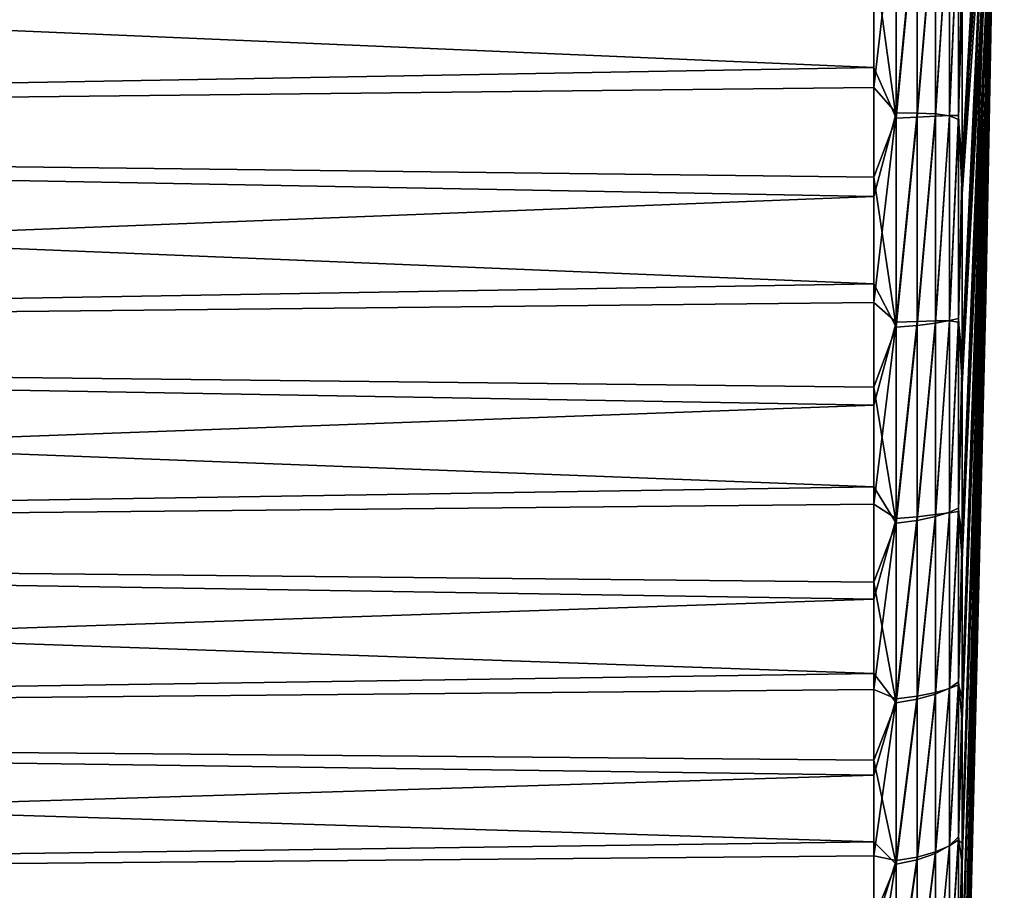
# Model space of a CAD drawing. Header units: millimetres. Extents: x -147 to 182, y -41 to 41.
# Tile 246 of 256: x 171 to 182, y -17 to -8. Entities that reach past the tile are written whole.
import ezdxf

# ---------------------------------------------------------------- set-up
doc = ezdxf.new("R2010")
doc.units = ezdxf.units.MM
doc.header["$LTSCALE"] = 51.403556
for name, color, linetype in [('102', 7, 'CONTINUOUS'), ('104', 7, 'CONTINUOUS'), ('97', 7, 'CONTINUOUS')]:
    doc.layers.add(name, color=color, linetype=linetype)

msp = doc.modelspace()

# ---------------------------------------------------------------- linework, layer by layer
at = {"layer": '102', "color": 7, "linetype": 'CONTINUOUS'}
for points in [[(181.493, -7.564, 7.755), (181.493, -8.385, 6.859), (181.7, 0, 0), (181.493, -7.564, 7.755)], [(181.493, -8.385, 6.859), (181.493, -9.1, 5.877), (181.7, 0, 0), (181.493, -8.385, 6.859)], [(181.493, -9.1, 5.877), (181.493, -9.701, 4.822), (181.7, 0, 0), (181.493, -9.1, 5.877)], [(181.493, -9.701, 4.822), (181.493, -10.18, 3.705), (181.7, 0, 0), (181.493, -9.701, 4.822)], [(181.493, -10.18, 3.705), (181.493, -10.531, 2.542), (181.7, 0, 0), (181.493, -10.18, 3.705)], [(181.493, -10.531, 2.542), (181.493, -10.749, 1.347), (181.7, 0, 0), (181.493, -10.531, 2.542)], [(181.493, -10.749, 1.347), (181.493, -10.832, 0.135), (181.7, 0, 0), (181.493, -10.749, 1.347)], [(181.493, -10.832, 0.135), (181.493, -10.779, -1.079), (181.7, 0, 0), (181.493, -10.832, 0.135)], [(181.493, -10.779, -1.079), (181.493, -10.591, -2.279), (181.7, 0, 0), (181.493, -10.779, -1.079)], [(181.493, -10.591, -2.279), (181.493, -10.269, -3.45), (181.7, 0, 0), (181.493, -10.591, -2.279)], [(181.493, -10.269, -3.45), (181.493, -9.818, -4.578), (181.7, 0, 0), (181.493, -10.269, -3.45)], [(181.493, -9.818, -4.578), (181.493, -9.244, -5.649), (181.7, 0, 0), (181.493, -9.818, -4.578)], [(181.493, -9.244, -5.649), (181.493, -8.553, -6.648), (181.7, 0, 0), (181.493, -9.244, -5.649)], [(181.493, -8.553, -6.648), (181.493, -7.755, -7.564), (181.7, 0, 0), (181.493, -8.553, -6.648)], [(181.493, -7.755, -7.564), (181.493, -6.859, -8.385), (181.7, 0, 0), (181.493, -7.755, -7.564)], [(181.227, -7.057, 20.483), (181.227, -9.331, 19.552), (181.493, -4.578, 9.818), (181.227, -7.057, 20.483)], [(181.493, -4.578, 9.818), (181.227, -9.331, 19.552), (181.493, -5.649, 9.244), (181.493, -4.578, 9.818)], [(181.493, -4.822, -9.701), (181.493, -5.877, -9.1), (181.227, -9.667, -19.388), (181.493, -4.822, -9.701)], [(181.227, -7.41, -20.358), (181.493, -4.822, -9.701), (181.227, -9.667, -19.388), (181.227, -7.41, -20.358)], [(181.227, -9.331, 19.552), (181.227, -11.485, 18.37), (181.493, -5.649, 9.244), (181.227, -9.331, 19.552)], [(181.493, -5.649, 9.244), (181.227, -11.485, 18.37), (181.493, -6.648, 8.553), (181.493, -5.649, 9.244)], [(181.493, -5.877, -9.1), (181.493, -6.859, -8.385), (181.227, -11.801, -18.169), (181.493, -5.877, -9.1)], [(181.227, -9.667, -19.388), (181.493, -5.877, -9.1), (181.227, -11.801, -18.169), (181.227, -9.667, -19.388)], [(181.227, -11.485, 18.37), (181.227, -13.491, 16.951), (181.493, -6.648, 8.553), (181.227, -11.485, 18.37)], [(181.493, -6.648, 8.553), (181.227, -13.491, 16.951), (181.493, -7.564, 7.755), (181.493, -6.648, 8.553)], [(181.493, -6.859, -8.385), (181.493, -7.755, -7.564), (181.227, -13.782, -16.716), (181.493, -6.859, -8.385)], [(181.227, -11.801, -18.169), (181.493, -6.859, -8.385), (181.227, -13.782, -16.716), (181.227, -11.801, -18.169)], [(181.227, -13.491, 16.951), (181.227, -15.324, 15.315), (181.493, -7.564, 7.755), (181.227, -13.491, 16.951)], [(181.493, -7.564, 7.755), (181.227, -15.324, 15.315), (181.493, -8.385, 6.859), (181.493, -7.564, 7.755)], [(181.493, -7.755, -7.564), (181.493, -8.553, -6.648), (181.227, -15.586, -15.048), (181.493, -7.755, -7.564)], [(181.227, -13.782, -16.716), (181.493, -7.755, -7.564), (181.227, -15.586, -15.048), (181.227, -13.782, -16.716)], [(181.227, -15.324, 15.315), (181.227, -16.959, 13.481), (181.493, -8.385, 6.859), (181.227, -15.324, 15.315)], [(181.493, -8.385, 6.859), (181.227, -16.959, 13.481), (181.493, -9.1, 5.877), (181.493, -8.385, 6.859)], [(181.493, -8.553, -6.648), (181.493, -9.244, -5.649), (181.227, -17.19, -13.186), (181.493, -8.553, -6.648)], [(181.227, -15.586, -15.048), (181.493, -8.553, -6.648), (181.227, -17.19, -13.186), (181.227, -15.586, -15.048)], [(181.227, -16.959, 13.481), (181.227, -18.377, 11.474), (181.493, -9.1, 5.877), (181.227, -16.959, 13.481)], [(181.493, -9.1, 5.877), (181.227, -18.377, 11.474), (181.493, -9.701, 4.822), (181.493, -9.1, 5.877)], [(181.493, -9.244, -5.649), (181.493, -9.818, -4.578), (181.227, -18.572, -11.155), (181.493, -9.244, -5.649)], [(181.227, -17.19, -13.186), (181.493, -9.244, -5.649), (181.227, -18.572, -11.155), (181.227, -17.19, -13.186)], [(181.227, -18.377, 11.474), (181.227, -19.558, 9.319), (181.493, -9.701, 4.822), (181.227, -18.377, 11.474)], [(181.493, -9.701, 4.822), (181.227, -19.558, 9.319), (181.235, -19.482, 8.705), (181.493, -9.701, 4.822)], [(181.242, -19.502, 8.086), (181.493, -9.701, 4.822), (181.235, -19.482, 8.705), (181.242, -19.502, 8.086)], [(181.243, -19.549, 7.778), (181.493, -9.701, 4.822), (181.242, -19.502, 8.086), (181.243, -19.549, 7.778)], [(181.245, -19.621, 7.474), (181.493, -9.701, 4.822), (181.243, -19.549, 7.778), (181.245, -19.621, 7.474)], [(181.493, -10.18, 3.705), (181.493, -9.701, 4.822), (181.245, -19.621, 7.474), (181.493, -10.18, 3.705)], [(181.493, -9.818, -4.578), (181.493, -10.269, -3.45), (181.227, -19.716, -8.98), (181.493, -9.818, -4.578)], [(181.227, -18.572, -11.155), (181.493, -9.818, -4.578), (181.227, -19.716, -8.98), (181.227, -18.572, -11.155)], [(181.493, -10.531, 2.542), (181.493, -10.18, 3.705), (181.227, -20.973, 5.433), (181.493, -10.531, 2.542)], [(181.227, -20.973, 5.433), (181.493, -10.18, 3.705), (181.235, -20.52, 5.853), (181.227, -20.973, 5.433)], [(181.493, -10.269, -3.45), (181.493, -10.591, -2.279), (181.227, -20.606, -6.69), (181.493, -10.269, -3.45)], [(181.227, -19.716, -8.98), (181.493, -10.269, -3.45), (181.227, -20.606, -6.69), (181.227, -19.716, -8.98)], [(181.235, -20.52, 5.853), (181.493, -10.18, 3.705), (181.242, -20.138, 6.341), (181.235, -20.52, 5.853)], [(181.242, -20.138, 6.341), (181.493, -10.18, 3.705), (181.243, -19.975, 6.608), (181.242, -20.138, 6.341)], [(181.243, -19.975, 6.608), (181.493, -10.18, 3.705), (181.245, -19.835, 6.886), (181.243, -19.975, 6.608)], [(181.245, -19.835, 6.886), (181.493, -10.18, 3.705), (181.245, -19.716, 7.176), (181.245, -19.835, 6.886)], [(181.245, -19.716, 7.176), (181.493, -10.18, 3.705), (181.245, -19.621, 7.474), (181.245, -19.716, 7.176)], [(181.493, -10.749, 1.347), (181.493, -10.531, 2.542), (181.227, -21.453, 3.023), (181.493, -10.749, 1.347)], [(181.227, -21.453, 3.023), (181.493, -10.531, 2.542), (181.227, -20.973, 5.433), (181.227, -21.453, 3.023)], [(181.493, -10.591, -2.279), (181.493, -10.779, -1.079), (181.227, -21.231, -4.314), (181.493, -10.591, -2.279)], [(181.227, -20.606, -6.69), (181.493, -10.591, -2.279), (181.227, -21.231, -4.314), (181.227, -20.606, -6.69)], [(181.493, -10.832, 0.135), (181.493, -10.749, 1.347), (181.227, -21.657, 0.574), (181.493, -10.832, 0.135)], [(181.227, -21.657, 0.574), (181.493, -10.749, 1.347), (181.227, -21.453, 3.023), (181.227, -21.657, 0.574)], [(181.493, -10.779, -1.079), (181.493, -10.832, 0.135), (181.227, -21.583, -1.882), (181.493, -10.779, -1.079)], [(181.227, -21.231, -4.314), (181.493, -10.779, -1.079), (181.227, -21.583, -1.882), (181.227, -21.231, -4.314)], [(181.227, -21.583, -1.882), (181.493, -10.832, 0.135), (181.227, -21.657, 0.574), (181.227, -21.583, -1.882)]]:
    msp.add_3dface(points, dxfattribs=at)
at = {"layer": '104', "color": 7, "linetype": 'CONTINUOUS'}
for points in [[(180.236, -7.216, 21.457), (180.236, -8.47, 20.993), (180.487, -6.288, 21.711), (180.236, -7.216, 21.457)], [(180.487, -6.288, 21.711), (180.236, -8.47, 20.993), (180.487, -8.756, 20.838), (180.487, -6.288, 21.711)], [(180.487, -6.288, 21.711), (180.487, -8.756, 20.838), (180.723, -6.301, 21.606), (180.487, -6.288, 21.711)], [(180.723, -6.301, 21.606), (180.487, -8.756, 20.838), (180.723, -8.758, 20.731), (180.723, -6.301, 21.606)], [(180.723, -6.301, 21.606), (180.723, -8.758, 20.731), (180.927, -6.326, 21.438), (180.723, -6.301, 21.606)], [(180.487, -8.815, -20.813), (180.236, -6.988, -21.532), (180.487, -6.35, -21.693), (180.487, -8.815, -20.813)], [(180.487, -8.815, -20.813), (180.487, -6.35, -21.693), (180.723, -6.349, -21.591), (180.487, -8.815, -20.813)], [(180.723, -8.805, -20.712), (180.487, -8.815, -20.813), (180.723, -6.349, -21.591), (180.723, -8.805, -20.712)], [(180.927, -6.326, 21.438), (180.723, -8.758, 20.731), (180.927, -8.768, 20.56), (180.927, -6.326, 21.438)], [(180.723, -8.805, -20.712), (180.723, -6.349, -21.591), (180.927, -6.353, -21.43), (180.723, -8.805, -20.712)], [(180.927, -8.793, -20.549), (180.723, -8.805, -20.712), (180.927, -6.353, -21.43), (180.927, -8.793, -20.549)], [(180.927, -6.326, 21.438), (180.927, -8.768, 20.56), (181.085, -6.37, 21.215), (180.927, -6.326, 21.438)], [(180.927, -8.793, -20.549), (180.927, -6.353, -21.43), (181.085, -6.365, -21.217), (180.927, -8.793, -20.549)], [(181.085, -8.785, -20.334), (180.927, -8.793, -20.549), (181.085, -6.365, -21.217), (181.085, -8.785, -20.334)], [(181.085, -6.37, 21.215), (180.927, -8.768, 20.56), (181.085, -8.791, 20.332), (181.085, -6.37, 21.215)], [(181.085, -8.785, -20.334), (181.085, -6.365, -21.217), (181.187, -6.388, -20.965), (181.085, -8.785, -20.334)], [(181.085, -6.37, 21.215), (181.085, -8.791, 20.332), (181.187, -6.435, 20.951), (181.085, -6.37, 21.215)], [(181.187, -8.786, -20.079), (181.085, -8.785, -20.334), (181.187, -6.388, -20.965), (181.187, -8.786, -20.079)], [(181.227, -7.41, -20.358), (181.187, -8.786, -20.079), (181.187, -6.388, -20.965), (181.227, -7.41, -20.358)], [(181.187, -6.435, 20.951), (181.085, -8.791, 20.332), (181.187, -8.831, 20.059), (181.187, -6.435, 20.951)], [(181.227, -7.057, 20.483), (181.187, -6.435, 20.951), (181.187, -8.831, 20.059), (181.227, -7.057, 20.483)], [(180.236, -8.247, -21.082), (180.236, -6.988, -21.532), (180.487, -8.815, -20.813), (180.236, -8.247, -21.082)], [(181.227, -9.331, 19.552), (181.227, -7.057, 20.483), (181.187, -8.831, 20.059), (181.227, -9.331, 19.552)], [(181.227, -7.41, -20.358), (181.227, -9.667, -19.388), (181.187, -8.786, -20.079), (181.227, -7.41, -20.358)], [(180.236, -9.477, -20.558), (180.236, -8.247, -21.082), (180.487, -8.815, -20.813), (180.236, -9.477, -20.558)], [(180.236, -8.47, 20.993), (180.236, -9.694, 20.457), (180.487, -8.756, 20.838), (180.236, -8.47, 20.993)], [(180.236, -9.694, 20.457), (180.236, -10.885, 19.849), (180.487, -8.756, 20.838), (180.236, -9.694, 20.457)], [(180.487, -8.756, 20.838), (180.236, -10.885, 19.849), (180.487, -11.107, 19.686), (180.487, -8.756, 20.838)], [(180.487, -11.163, -19.654), (180.236, -9.477, -20.558), (180.487, -8.815, -20.813), (180.487, -11.163, -19.654)], [(180.487, -8.756, 20.838), (180.487, -11.107, 19.686), (180.723, -8.758, 20.731), (180.487, -8.756, 20.838)], [(180.723, -8.758, 20.731), (180.487, -11.107, 19.686), (180.723, -11.099, 19.579), (180.723, -8.758, 20.731)], [(180.487, -11.163, -19.654), (180.487, -8.815, -20.813), (180.723, -8.805, -20.712), (180.487, -11.163, -19.654)], [(180.723, -11.143, -19.554), (180.487, -11.163, -19.654), (180.723, -8.805, -20.712), (180.723, -11.143, -19.554)], [(180.723, -8.758, 20.731), (180.723, -11.099, 19.579), (180.927, -8.768, 20.56), (180.723, -8.758, 20.731)], [(180.927, -8.768, 20.56), (180.723, -11.099, 19.579), (180.927, -11.091, 19.405), (180.927, -8.768, 20.56)], [(180.723, -11.143, -19.554), (180.723, -8.805, -20.712), (180.927, -8.793, -20.549), (180.723, -11.143, -19.554)], [(180.927, -11.116, -19.392), (180.723, -11.143, -19.554), (180.927, -8.793, -20.549), (180.927, -11.116, -19.392)], [(180.927, -8.768, 20.56), (180.927, -11.091, 19.405), (181.085, -8.791, 20.332), (180.927, -8.768, 20.56)], [(180.927, -11.116, -19.392), (180.927, -8.793, -20.549), (181.085, -8.785, -20.334), (180.927, -11.116, -19.392)], [(181.085, -11.088, -19.176), (180.927, -11.116, -19.392), (181.085, -8.785, -20.334), (181.085, -11.088, -19.176)], [(181.085, -8.791, 20.332), (180.927, -11.091, 19.405), (181.085, -11.092, 19.174), (181.085, -8.791, 20.332)], [(181.085, -11.088, -19.176), (181.085, -8.785, -20.334), (181.187, -8.786, -20.079), (181.085, -11.088, -19.176)], [(181.187, -11.065, -18.919), (181.085, -11.088, -19.176), (181.187, -8.786, -20.079), (181.187, -11.065, -18.919)], [(181.085, -8.791, 20.332), (181.085, -11.092, 19.174), (181.187, -8.831, 20.059), (181.085, -8.791, 20.332)], [(181.187, -8.831, 20.059), (181.085, -11.092, 19.174), (181.187, -11.107, 18.894), (181.187, -8.831, 20.059)], [(181.227, -9.667, -19.388), (181.187, -11.065, -18.919), (181.187, -8.786, -20.079), (181.227, -9.667, -19.388)], [(181.227, -9.331, 19.552), (181.187, -8.831, 20.059), (181.187, -11.107, 18.894), (181.227, -9.331, 19.552)], [(181.227, -11.485, 18.37), (181.227, -9.331, 19.552), (181.187, -11.107, 18.894), (181.227, -11.485, 18.37)], [(180.236, -10.674, -19.963), (180.236, -9.477, -20.558), (180.487, -11.163, -19.654), (180.236, -10.674, -19.963)], [(181.227, -9.667, -19.388), (181.227, -11.801, -18.169), (181.187, -11.065, -18.919), (181.227, -9.667, -19.388)], [(180.236, -11.834, -19.298), (180.236, -10.674, -19.963), (180.487, -11.163, -19.654), (180.236, -11.834, -19.298)], [(180.236, -10.885, 19.849), (180.236, -12.037, 19.172), (180.487, -11.107, 19.686), (180.236, -10.885, 19.849)], [(180.236, -12.037, 19.172), (180.236, -13.148, 18.428), (180.487, -11.107, 19.686), (180.236, -12.037, 19.172)], [(180.487, -11.107, 19.686), (180.236, -13.148, 18.428), (180.487, -13.309, 18.27), (180.487, -11.107, 19.686)], [(180.487, -13.36, -18.232), (180.236, -11.834, -19.298), (180.487, -11.163, -19.654), (180.487, -13.36, -18.232)], [(180.487, -11.107, 19.686), (180.487, -13.309, 18.27), (180.723, -11.099, 19.579), (180.487, -11.107, 19.686)], [(180.723, -11.099, 19.579), (180.487, -13.309, 18.27), (180.723, -13.29, 18.163), (180.723, -11.099, 19.579)], [(180.487, -13.36, -18.232), (180.487, -11.163, -19.654), (180.723, -11.143, -19.554), (180.487, -13.36, -18.232)], [(180.723, -13.331, -18.133), (180.487, -13.36, -18.232), (180.723, -11.143, -19.554), (180.723, -13.331, -18.133)], [(180.723, -11.099, 19.579), (180.723, -13.29, 18.163), (180.927, -11.091, 19.405), (180.723, -11.099, 19.579)], [(180.927, -11.091, 19.405), (180.723, -13.29, 18.163), (180.927, -13.266, 17.989), (180.927, -11.091, 19.405)], [(180.723, -13.331, -18.133), (180.723, -11.143, -19.554), (180.927, -11.116, -19.392), (180.723, -13.331, -18.133)], [(180.927, -13.288, -17.973), (180.723, -13.331, -18.133), (180.927, -11.116, -19.392), (180.927, -13.288, -17.973)], [(180.927, -13.288, -17.973), (180.927, -11.116, -19.392), (181.085, -11.088, -19.176), (180.927, -13.288, -17.973)], [(181.085, -13.24, -17.759), (180.927, -13.288, -17.973), (181.085, -11.088, -19.176), (181.085, -13.24, -17.759)], [(180.927, -11.091, 19.405), (180.927, -13.266, 17.989), (181.085, -11.092, 19.174), (180.927, -11.091, 19.405)], [(181.085, -11.092, 19.174), (180.927, -13.266, 17.989), (181.085, -13.244, 17.756), (181.085, -11.092, 19.174)], [(181.085, -13.24, -17.759), (181.085, -11.088, -19.176), (181.187, -11.065, -18.919), (181.085, -13.24, -17.759)], [(181.187, -13.193, -17.501), (181.085, -13.24, -17.759), (181.187, -11.065, -18.919), (181.187, -13.193, -17.501)], [(181.085, -11.092, 19.174), (181.085, -13.244, 17.756), (181.187, -11.107, 18.894), (181.085, -11.092, 19.174)], [(181.187, -11.107, 18.894), (181.085, -13.244, 17.756), (181.187, -13.232, 17.472), (181.187, -11.107, 18.894)], [(181.227, -11.801, -18.169), (181.187, -13.193, -17.501), (181.187, -11.065, -18.919), (181.227, -11.801, -18.169)], [(181.227, -11.485, 18.37), (181.187, -11.107, 18.894), (181.187, -13.232, 17.472), (181.227, -11.485, 18.37)], [(181.227, -13.491, 16.951), (181.227, -11.485, 18.37), (181.187, -13.232, 17.472), (181.227, -13.491, 16.951)], [(181.227, -11.801, -18.169), (181.227, -13.782, -16.716), (181.187, -13.193, -17.501), (181.227, -11.801, -18.169)], [(180.236, -12.952, -18.566), (180.236, -11.834, -19.298), (180.487, -13.36, -18.232), (180.236, -12.952, -18.566)], [(180.236, -14.025, -17.769), (180.236, -12.952, -18.566), (180.487, -13.36, -18.232), (180.236, -14.025, -17.769)], [(180.236, -13.148, 18.428), (180.236, -14.213, 17.62), (180.487, -13.309, 18.27), (180.236, -13.148, 18.428)], [(180.927, -15.281, -16.312), (180.927, -13.288, -17.973), (181.085, -13.24, -17.759), (180.927, -15.281, -16.312)], [(181.085, -15.212, -16.101), (180.927, -15.281, -16.312), (181.085, -13.24, -17.759), (181.085, -15.212, -16.101)], [(180.927, -13.266, 17.989), (180.927, -15.261, 16.331), (181.085, -13.244, 17.756), (180.927, -13.266, 17.989)], [(181.085, -13.244, 17.756), (180.927, -15.261, 16.331), (181.085, -15.216, 16.097), (181.085, -13.244, 17.756)], [(181.085, -15.212, -16.101), (181.085, -13.24, -17.759), (181.187, -13.193, -17.501), (181.085, -15.212, -16.101)], [(181.187, -15.141, -15.846), (181.085, -15.212, -16.101), (181.187, -13.193, -17.501), (181.187, -15.141, -15.846)], [(181.085, -13.244, 17.756), (181.085, -15.216, 16.097), (181.187, -13.232, 17.472), (181.085, -13.244, 17.756)], [(181.187, -13.232, 17.472), (181.085, -15.216, 16.097), (181.187, -15.177, 15.812), (181.187, -13.232, 17.472)], [(181.227, -13.782, -16.716), (181.187, -15.141, -15.846), (181.187, -13.193, -17.501), (181.227, -13.782, -16.716)], [(181.227, -13.491, 16.951), (181.187, -13.232, 17.472), (181.187, -15.177, 15.812), (181.227, -13.491, 16.951)], [(180.236, -14.213, 17.62), (180.236, -15.228, 16.75), (180.487, -13.309, 18.27), (180.236, -14.213, 17.62)], [(180.487, -13.309, 18.27), (180.236, -15.228, 16.75), (180.487, -15.332, 16.608), (180.487, -13.309, 18.27)], [(180.487, -15.379, -16.565), (180.236, -14.025, -17.769), (180.487, -13.36, -18.232), (180.487, -15.379, -16.565)], [(180.487, -13.309, 18.27), (180.487, -15.332, 16.608), (180.723, -13.29, 18.163), (180.487, -13.309, 18.27)], [(180.723, -13.29, 18.163), (180.487, -15.332, 16.608), (180.723, -15.302, 16.503), (180.723, -13.29, 18.163)], [(180.487, -15.379, -16.565), (180.487, -13.36, -18.232), (180.723, -13.331, -18.133), (180.487, -15.379, -16.565)], [(180.723, -15.339, -16.468), (180.487, -15.379, -16.565), (180.723, -13.331, -18.133), (180.723, -15.339, -16.468)], [(180.723, -13.29, 18.163), (180.723, -15.302, 16.503), (180.927, -13.266, 17.989), (180.723, -13.29, 18.163)], [(180.927, -13.266, 17.989), (180.723, -15.302, 16.503), (180.927, -15.261, 16.331), (180.927, -13.266, 17.989)], [(180.723, -15.339, -16.468), (180.723, -13.331, -18.133), (180.927, -13.288, -17.973), (180.723, -15.339, -16.468)], [(180.927, -15.281, -16.312), (180.723, -15.339, -16.468), (180.927, -13.288, -17.973), (180.927, -15.281, -16.312)], [(181.227, -15.324, 15.315), (181.227, -13.491, 16.951), (181.187, -15.177, 15.812), (181.227, -15.324, 15.315)], [(181.227, -13.782, -16.716), (181.227, -15.586, -15.048), (181.187, -15.141, -15.846), (181.227, -13.782, -16.716)], [(180.236, -15.05, -16.91), (180.236, -14.025, -17.769), (180.487, -15.379, -16.565), (180.236, -15.05, -16.91)], [(180.236, -16.022, -15.993), (180.236, -15.05, -16.91), (180.487, -15.379, -16.565), (180.236, -16.022, -15.993)], [(181.085, -16.979, -14.226), (181.085, -15.212, -16.101), (181.187, -15.141, -15.846), (181.085, -16.979, -14.226)], [(181.187, -16.884, -13.975), (181.085, -16.979, -14.226), (181.187, -15.141, -15.846), (181.187, -16.884, -13.975)], [(181.227, -15.586, -15.048), (181.187, -16.884, -13.975), (181.187, -15.141, -15.846), (181.227, -15.586, -15.048)], [(180.236, -15.228, 16.75), (180.236, -16.19, 15.822), (180.487, -15.332, 16.608), (180.236, -15.228, 16.75)], [(180.927, -17.069, -14.431), (180.927, -15.281, -16.312), (181.085, -15.212, -16.101), (180.927, -17.069, -14.431)], [(181.085, -16.979, -14.226), (180.927, -17.069, -14.431), (181.085, -15.212, -16.101), (181.085, -16.979, -14.226)], [(180.927, -15.261, 16.331), (180.927, -17.051, 14.452), (181.085, -15.216, 16.097), (180.927, -15.261, 16.331)], [(181.085, -15.216, 16.097), (180.927, -17.051, 14.452), (181.085, -16.983, 14.221), (181.085, -15.216, 16.097)], [(181.085, -15.216, 16.097), (181.085, -16.983, 14.221), (181.187, -15.177, 15.812), (181.085, -15.216, 16.097)], [(181.187, -15.177, 15.812), (181.085, -16.983, 14.221), (181.187, -16.915, 13.937), (181.187, -15.177, 15.812)], [(181.227, -15.324, 15.315), (181.187, -15.177, 15.812), (181.187, -16.915, 13.937), (181.227, -15.324, 15.315)], [(180.236, -16.19, 15.822), (180.236, -17.096, 14.839), (180.487, -15.332, 16.608), (180.236, -16.19, 15.822)], [(180.487, -15.332, 16.608), (180.236, -17.096, 14.839), (180.487, -17.149, 14.724), (180.487, -15.332, 16.608)], [(180.487, -15.332, 16.608), (180.487, -17.149, 14.724), (180.723, -15.302, 16.503), (180.487, -15.332, 16.608)], [(180.723, -15.302, 16.503), (180.487, -17.149, 14.724), (180.723, -17.109, 14.621), (180.723, -15.302, 16.503)], [(180.487, -17.191, -14.675), (180.487, -15.379, -16.565), (180.723, -15.339, -16.468), (180.487, -17.191, -14.675)], [(180.723, -17.142, -14.583), (180.487, -17.191, -14.675), (180.723, -15.339, -16.468), (180.723, -17.142, -14.583)], [(180.723, -15.302, 16.503), (180.723, -17.109, 14.621), (180.927, -15.261, 16.331), (180.723, -15.302, 16.503)], [(180.927, -15.261, 16.331), (180.723, -17.109, 14.621), (180.927, -17.051, 14.452), (180.927, -15.261, 16.331)], [(180.723, -17.142, -14.583), (180.723, -15.339, -16.468), (180.927, -15.281, -16.312), (180.723, -17.142, -14.583)], [(180.927, -17.069, -14.431), (180.723, -17.142, -14.583), (180.927, -15.281, -16.312), (180.927, -17.069, -14.431)], [(181.227, -16.959, 13.481), (181.227, -15.324, 15.315), (181.187, -16.915, 13.937), (181.227, -16.959, 13.481)], [(180.487, -17.191, -14.675), (180.236, -16.022, -15.993), (180.487, -15.379, -16.565), (180.487, -17.191, -14.675)], [(181.227, -15.586, -15.048), (181.227, -17.19, -13.186), (181.187, -16.884, -13.975), (181.227, -15.586, -15.048)], [(180.236, -16.938, -15.019), (180.236, -16.022, -15.993), (180.487, -17.191, -14.675), (180.236, -16.938, -15.019)], [(181.085, -18.517, -12.157), (181.085, -16.979, -14.226), (181.187, -16.884, -13.975), (181.085, -18.517, -12.157)], [(181.187, -18.396, -11.913), (181.085, -18.517, -12.157), (181.187, -16.884, -13.975), (181.187, -18.396, -11.913)], [(181.227, -17.19, -13.186), (181.187, -18.396, -11.913), (181.187, -16.884, -13.975), (181.227, -17.19, -13.186)], [(180.236, -17.795, -13.993), (180.236, -16.938, -15.019), (180.487, -17.191, -14.675), (180.236, -17.795, -13.993)], [(180.927, -18.626, -12.356), (180.927, -17.069, -14.431), (181.085, -16.979, -14.226), (180.927, -18.626, -12.356)], [(181.085, -18.517, -12.157), (180.927, -18.626, -12.356), (181.085, -16.979, -14.226), (181.085, -18.517, -12.157)], [(180.927, -17.051, 14.452), (180.927, -18.611, 12.379), (181.085, -16.983, 14.221), (180.927, -17.051, 14.452)], [(181.085, -16.983, 14.221), (180.927, -18.611, 12.379), (181.085, -18.52, 12.153), (181.085, -16.983, 14.221)], [(181.085, -16.983, 14.221), (181.085, -18.52, 12.153), (181.187, -16.915, 13.937), (181.085, -16.983, 14.221)], [(181.187, -16.915, 13.937), (181.085, -18.52, 12.153), (181.187, -18.423, 11.872), (181.187, -16.915, 13.937)], [(181.227, -16.959, 13.481), (181.187, -16.915, 13.937), (181.187, -18.423, 11.872), (181.227, -16.959, 13.481)], [(181.227, -18.377, 11.474), (181.227, -16.959, 13.481), (181.187, -18.423, 11.872), (181.227, -18.377, 11.474)], [(180.236, -17.096, 14.839), (180.236, -17.942, 13.804), (180.487, -17.149, 14.724), (180.236, -17.096, 14.839)], [(180.487, -17.149, 14.724), (180.487, -18.737, 12.642), (180.723, -17.109, 14.621), (180.487, -17.149, 14.724)], [(180.723, -17.109, 14.621), (180.487, -18.737, 12.642), (180.723, -18.686, 12.543), (180.723, -17.109, 14.621)], [(180.723, -17.109, 14.621), (180.723, -18.686, 12.543), (180.927, -17.051, 14.452), (180.723, -17.109, 14.621)], [(180.927, -17.051, 14.452), (180.723, -18.686, 12.543), (180.927, -18.611, 12.379), (180.927, -17.051, 14.452)], [(180.723, -18.714, -12.501), (180.723, -17.142, -14.583), (180.927, -17.069, -14.431), (180.723, -18.714, -12.501)], [(180.927, -18.626, -12.356), (180.723, -18.714, -12.501), (180.927, -17.069, -14.431), (180.927, -18.626, -12.356)], [(180.236, -17.942, 13.804), (180.236, -18.725, 12.721), (180.487, -17.149, 14.724), (180.236, -17.942, 13.804)], [(180.487, -17.149, 14.724), (180.236, -18.725, 12.721), (180.487, -18.737, 12.642), (180.487, -17.149, 14.724)], [(180.487, -18.772, -12.589), (180.236, -17.795, -13.993), (180.487, -17.191, -14.675), (180.487, -18.772, -12.589)], [(180.487, -18.772, -12.589), (180.487, -17.191, -14.675), (180.723, -17.142, -14.583), (180.487, -18.772, -12.589)], [(180.723, -18.714, -12.501), (180.487, -18.772, -12.589), (180.723, -17.142, -14.583), (180.723, -18.714, -12.501)], [(181.227, -17.19, -13.186), (181.227, -18.572, -11.155), (181.187, -18.396, -11.913), (181.227, -17.19, -13.186)]]:
    msp.add_3dface(points, dxfattribs=at)
at = {"layer": '97', "color": 7, "linetype": 'CONTINUOUS'}
for points in [[(138.902, -8.926, 21.195), (180.236, -7.216, 21.457), (138.902, -6.415, 22.085), (138.902, -8.926, 21.195)], [(180.236, -6.988, -21.532), (180.236, -8.247, -21.082), (138.902, -6.472, -22.069), (180.236, -6.988, -21.532)], [(138.902, -6.472, -22.069), (180.236, -8.247, -21.082), (138.902, -8.981, -21.172), (138.902, -6.472, -22.069)], [(180.236, -8.47, 20.993), (180.236, -7.216, 21.457), (138.902, -8.926, 21.195), (180.236, -8.47, 20.993)], [(180.236, -8.247, -21.082), (180.236, -9.477, -20.558), (138.902, -8.981, -21.172), (180.236, -8.247, -21.082)], [(180.236, -9.694, 20.457), (180.236, -8.47, 20.993), (138.902, -8.926, 21.195), (180.236, -9.694, 20.457)], [(138.902, -11.318, 20.021), (180.236, -9.694, 20.457), (138.902, -8.926, 21.195), (138.902, -11.318, 20.021)], [(180.236, -9.477, -20.558), (180.236, -10.674, -19.963), (138.902, -8.981, -21.172), (180.236, -9.477, -20.558)], [(138.902, -8.981, -21.172), (180.236, -10.674, -19.963), (138.902, -11.37, -19.991), (138.902, -8.981, -21.172)], [(180.236, -10.885, 19.849), (180.236, -9.694, 20.457), (138.902, -11.318, 20.021), (180.236, -10.885, 19.849)], [(180.236, -10.674, -19.963), (180.236, -11.834, -19.298), (138.902, -11.37, -19.991), (180.236, -10.674, -19.963)], [(180.236, -12.037, 19.172), (180.236, -10.885, 19.849), (138.902, -11.318, 20.021), (180.236, -12.037, 19.172)], [(138.902, -13.558, 18.577), (180.236, -12.037, 19.172), (138.902, -11.318, 20.021), (138.902, -13.558, 18.577)], [(180.236, -11.834, -19.298), (180.236, -12.952, -18.566), (138.902, -11.37, -19.991), (180.236, -11.834, -19.298)], [(138.902, -11.37, -19.991), (180.236, -12.952, -18.566), (138.902, -13.606, -18.542), (138.902, -11.37, -19.991)], [(180.236, -13.148, 18.428), (180.236, -12.037, 19.172), (138.902, -13.558, 18.577), (180.236, -13.148, 18.428)], [(180.236, -12.952, -18.566), (180.236, -14.025, -17.769), (138.902, -13.606, -18.542), (180.236, -12.952, -18.566)], [(180.236, -14.213, 17.62), (180.236, -13.148, 18.428), (138.902, -13.558, 18.577), (180.236, -14.213, 17.62)], [(138.902, -15.615, 16.884), (180.236, -14.213, 17.62), (138.902, -13.558, 18.577), (138.902, -15.615, 16.884)], [(180.236, -14.025, -17.769), (180.236, -15.05, -16.91), (138.902, -13.606, -18.542), (180.236, -14.025, -17.769)], [(138.902, -13.606, -18.542), (180.236, -15.05, -16.91), (138.902, -15.659, -16.844), (138.902, -13.606, -18.542)], [(180.236, -15.228, 16.75), (180.236, -14.213, 17.62), (138.902, -15.615, 16.884), (180.236, -15.228, 16.75)], [(180.236, -15.05, -16.91), (180.236, -16.022, -15.993), (138.902, -15.659, -16.844), (180.236, -15.05, -16.91)], [(180.236, -16.19, 15.822), (180.236, -15.228, 16.75), (138.902, -15.615, 16.884), (180.236, -16.19, 15.822)], [(138.902, -17.463, 14.965), (180.236, -16.19, 15.822), (138.902, -15.615, 16.884), (138.902, -17.463, 14.965)], [(180.236, -16.022, -15.993), (180.236, -16.938, -15.019), (138.902, -15.659, -16.844), (180.236, -16.022, -15.993)], [(138.902, -15.659, -16.844), (180.236, -16.938, -15.019), (138.902, -17.502, -14.92), (138.902, -15.659, -16.844)], [(180.236, -17.096, 14.839), (180.236, -16.19, 15.822), (138.902, -17.463, 14.965), (180.236, -17.096, 14.839)], [(180.236, -16.938, -15.019), (180.236, -17.795, -13.993), (138.902, -17.502, -14.92), (180.236, -16.938, -15.019)], [(180.236, -17.942, 13.804), (180.236, -17.096, 14.839), (138.902, -17.463, 14.965), (180.236, -17.942, 13.804)], [(138.902, -19.077, 12.845), (180.236, -17.942, 13.804), (138.902, -17.463, 14.965), (138.902, -19.077, 12.845)]]:
    msp.add_3dface(points, dxfattribs=at)

doc.saveas('drawing.dxf')
